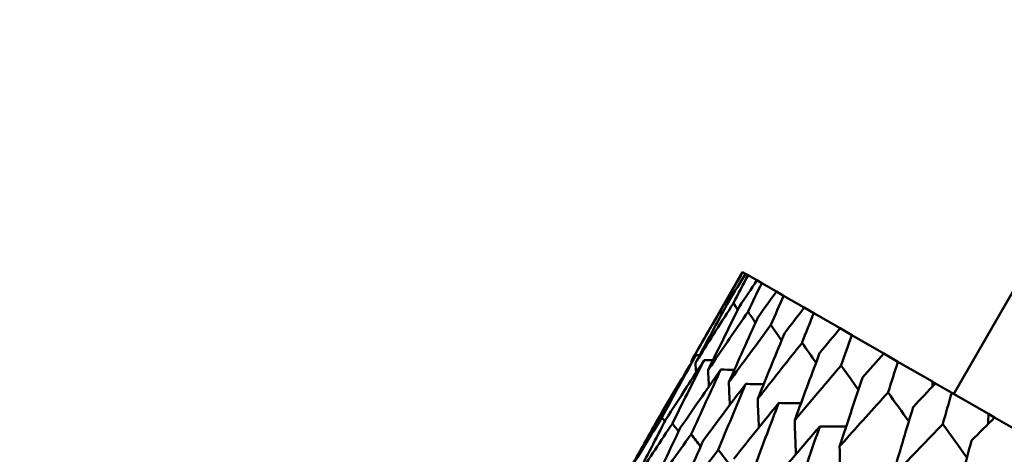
# Model space of a CAD drawing. Header units: millimetres. Extents: x 188 to 1913, y 148 to 2839.
# Tile 7 of 211: x 586.27 to 594.35, y 238.83 to 242.39. Entities that reach past the tile are written whole.
import ezdxf

# ---------------------------------------------------------------- set-up
doc = ezdxf.new("R2010")
doc.units = ezdxf.units.MM
doc.header["$LTSCALE"] = 10
doc.layers.add('Widoczne (ISO)', color=7, linetype='Continuous', lineweight=50)

msp = doc.modelspace()

# ---------------------------------------------------------------- linework, layer by layer
at = {"layer": 'Widoczne (ISO)'}
for p, q in [((592.2013, 240.3221), (591.7812, 239.5944)), ((592.202, 240.3217), (592.2013, 240.3221)), ((592.202, 240.3217), (592.2264, 240.3076)), ((592.246, 240.2963), (592.2264, 240.3076)), ((592.246, 240.2963), (592.319, 240.2541)), ((592.3582, 240.2315), (592.319, 240.2541)), ((592.3582, 240.2315), (592.4795, 240.1615)), ((592.5381, 240.1277), (592.4795, 240.1615)), ((592.5381, 240.1277), (592.7073, 240.03)), ((594.4334, 240.1881), (593.9334, 239.3221)), ((592.785, 239.9851), (592.7073, 240.03)), ((592.785, 239.9851), (593.0014, 239.8601)), ((593.098, 239.8044), (593.0014, 239.8601)), ((593.098, 239.8044), (593.3608, 239.6527)), ((593.4758, 239.5863), (593.3608, 239.6527)), ((593.4758, 239.5863), (593.7582, 239.4232)), ((593.7582, 239.4232), (593.7839, 239.4084)), ((593.9169, 239.3316), (593.7839, 239.4084)), ((593.9169, 239.3316), (594.2177, 239.1579)), ((594.2177, 239.1579), (594.2691, 239.1282)), ((594.4196, 239.0414), (594.2691, 239.1282))]:
    msp.add_line(p, q, dxfattribs=at)
for centre in [(644.0056, 290.0498), (591.0056, 198.2511)]:
    msp.add_circle(centre, 50, dxfattribs=at)
for points, knots in [([(592.074, 240.0962), (592.0743, 240.0967), (592.0745, 240.0971), (592.1171, 240.1724), (592.1595, 240.2471), (592.202, 240.3217)], [0.02951568, 0.02951568, 0.02951568, 0.02951568, 0.02969929, 0.02969929, 0.05939589, 0.05939589, 0.05939589, 0.05939589]), ([(592.2264, 240.3076), (592.1812, 240.2346), (592.1361, 240.1614), (592.0909, 240.0877), (592.0906, 240.0873), (592.0903, 240.0868)], [0, 0, 0, 0, 0.02969567, 0.02969567, 0.02988021, 0.02988021, 0.02988021, 0.02988021]), ([(592.1261, 240.0662), (592.1263, 240.0666), (592.1266, 240.0671), (592.1664, 240.1439), (592.2061, 240.2201), (592.246, 240.2963)], [0.02951568, 0.02951568, 0.02951568, 0.02951568, 0.02969929, 0.02969929, 0.05939589, 0.05939589, 0.05939589, 0.05939589]), ([(592.319, 240.2541), (592.2711, 240.1826), (592.2234, 240.111), (592.1755, 240.0389), (592.1752, 240.0384), (592.1749, 240.038)], [0, 0, 0, 0, 0.02969567, 0.02969567, 0.02988021, 0.02988021, 0.02988021, 0.02988021]), ([(592.2463, 239.9968), (592.2465, 239.9972), (592.2467, 239.9977), (592.2839, 240.0761), (592.3209, 240.1539), (592.3582, 240.2315)], [0.02951568, 0.02951568, 0.02951568, 0.02951568, 0.02969929, 0.02969929, 0.05939589, 0.05939589, 0.05939589, 0.05939589]), ([(592.4795, 240.1615), (592.429, 240.0915), (592.3786, 240.0214), (592.328, 239.9508), (592.3277, 239.9503), (592.3274, 239.9499)], [0, 0, 0, 0, 0.02969567, 0.02969567, 0.02988021, 0.02988021, 0.02988021, 0.02988021]), ([(591.7812, 239.5944), (591.7893, 239.6084), (591.7974, 239.6225), (591.8944, 239.7901), (591.9839, 239.9434), (592.074, 240.0962)], [0.0853813, 0.0853813, 0.0853813, 0.0853813, 0.09097809, 0.09097809, 0.15214536, 0.15214536, 0.15214536, 0.15214536]), ([(592.0903, 240.0868), (592.0057, 239.9309), (591.9217, 239.7746), (591.8307, 239.6035), (591.823, 239.5891), (591.8153, 239.5746)], [0.0297954, 0.0297954, 0.0297954, 0.0297954, 0.09092493, 0.09092493, 0.09655955, 0.09655955, 0.09655955, 0.09655955]), ([(591.8153, 239.5746), (591.824, 239.5884), (591.8326, 239.6022), (591.9355, 239.7664), (592.0305, 239.9165), (592.1261, 240.0662)], [0.0853813, 0.0853813, 0.0853813, 0.0853813, 0.09097809, 0.09097809, 0.15214536, 0.15214536, 0.15214536, 0.15214536]), ([(592.1749, 240.038), (592.0957, 239.8789), (592.0172, 239.7195), (591.9321, 239.545), (591.9249, 239.5302), (591.9177, 239.5155)], [0.0297954, 0.0297954, 0.0297954, 0.0297954, 0.09092493, 0.09092493, 0.09655955, 0.09655955, 0.09655955, 0.09655955]), ([(591.9177, 239.5155), (591.9268, 239.529), (591.936, 239.5425), (592.0448, 239.7033), (592.1452, 239.8502), (592.2463, 239.9968)], [0.0853813, 0.0853813, 0.0853813, 0.0853813, 0.09097809, 0.09097809, 0.15214536, 0.15214536, 0.15214536, 0.15214536]), ([(592.6889, 239.7412), (592.6891, 239.7417), (592.6893, 239.7422), (592.7212, 239.8236), (592.753, 239.9044), (592.785, 239.9851)], [0.02951568, 0.02951568, 0.02951568, 0.02951568, 0.02969929, 0.02969929, 0.05939589, 0.05939589, 0.05939589, 0.05939589]), ([(592.5473, 239.823), (592.4789, 239.6577), (592.411, 239.4921), (592.3377, 239.3108), (592.3315, 239.2955), (592.3253, 239.2802)], [0.0297954, 0.0297954, 0.0297954, 0.0297954, 0.09092493, 0.09092493, 0.09655955, 0.09655955, 0.09655955, 0.09655955]), ([(593.0014, 239.8601), (592.9457, 239.7931), (592.8901, 239.7261), (592.8343, 239.6585), (592.834, 239.6581), (592.8336, 239.6576)], [0, 0, 0, 0, 0.02969567, 0.02969567, 0.02988021, 0.02988021, 0.02988021, 0.02988021]), ([(593.0096, 239.556), (593.0098, 239.5565), (593.01, 239.557), (593.0393, 239.6399), (593.0686, 239.7222), (593.098, 239.8044)], [0.02951568, 0.02951568, 0.02951568, 0.02951568, 0.02969929, 0.02969929, 0.05939589, 0.05939589, 0.05939589, 0.05939589]), ([(592.3253, 239.2802), (592.3354, 239.2931), (592.3455, 239.306), (592.4661, 239.4601), (592.5772, 239.6008), (592.6889, 239.7412)], [0.0853813, 0.0853813, 0.0853813, 0.0853813, 0.09097809, 0.09097809, 0.15214536, 0.15214536, 0.15214536, 0.15214536]), ([(591.8186, 239.6394), (591.7727, 239.5632), (591.7271, 239.4869), (591.6279, 239.3204), (591.5745, 239.2302), (591.5212, 239.1398)], [0.03078053, 0.03078053, 0.03078053, 0.03078053, 0.06149921, 0.06149921, 0.09773041, 0.09773041, 0.09773041, 0.09773041]), ([(591.5393, 239.1294), (591.5893, 239.2216), (591.6394, 239.3137), (591.7326, 239.4837), (591.7755, 239.5616), (591.8186, 239.6394)], [0.02528165, 0.02528165, 0.02528165, 0.02528165, 0.06150593, 0.06150593, 0.09223152, 0.09223152, 0.09223152, 0.09223152]), ([(592.8336, 239.6576), (592.7705, 239.4894), (592.7079, 239.3207), (592.6403, 239.1361), (592.6346, 239.1205), (592.6289, 239.1049)], [0.0297954, 0.0297954, 0.0297954, 0.0297954, 0.09092493, 0.09092493, 0.09655955, 0.09655955, 0.09655955, 0.09655955]), ([(593.3608, 239.6527), (593.3025, 239.5871), (593.2444, 239.5215), (593.186, 239.4554), (593.1857, 239.455), (593.1853, 239.4546)], [0, 0, 0, 0, 0.02969567, 0.02969567, 0.02988021, 0.02988021, 0.02988021, 0.02988021]), ([(591.8869, 239.5999), (591.8383, 239.5254), (591.7899, 239.4507), (591.6847, 239.2876), (591.628, 239.1993), (591.5715, 239.1108)], [0.03078053, 0.03078053, 0.03078053, 0.03078053, 0.06149921, 0.06149921, 0.09773041, 0.09773041, 0.09773041, 0.09773041]), ([(591.6257, 239.0795), (591.6724, 239.1736), (591.7193, 239.2676), (591.8064, 239.4411), (591.8466, 239.5206), (591.8869, 239.5999)], [0.02528165, 0.02528165, 0.02528165, 0.02528165, 0.06150593, 0.06150593, 0.09223152, 0.09223152, 0.09223152, 0.09223152]), ([(592.6289, 239.1049), (592.6395, 239.1176), (592.65, 239.1302), (592.7763, 239.2809), (592.8927, 239.4187), (593.0096, 239.556)], [0.0853813, 0.0853813, 0.0853813, 0.0853813, 0.09097809, 0.09097809, 0.15214536, 0.15214536, 0.15214536, 0.15214536]), ([(593.395, 239.3335), (593.3952, 239.3341), (593.3953, 239.3346), (593.4221, 239.4189), (593.4489, 239.5026), (593.4758, 239.5863)], [0.02951568, 0.02951568, 0.02951568, 0.02951568, 0.02969929, 0.02969929, 0.05939589, 0.05939589, 0.05939589, 0.05939589]), ([(592.0232, 239.5212), (591.9719, 239.4482), (591.9207, 239.3751), (591.8096, 239.2155), (591.7497, 239.129), (591.69, 239.0424)], [0.03078053, 0.03078053, 0.03078053, 0.03078053, 0.06149921, 0.06149921, 0.09773041, 0.09773041, 0.09773041, 0.09773041]), ([(592.0016, 238.8625), (592.0749, 239.0405), (592.1489, 239.2181), (592.2248, 239.398), (592.226, 239.4007), (592.2271, 239.4035)], [0.02528154, 0.02528154, 0.02528154, 0.02528154, 0.09120217, 0.09120217, 0.09223068, 0.09223068, 0.09223068, 0.09223068]), ([(593.1853, 239.4546), (593.1273, 239.2833), (593.0699, 239.1117), (593.0079, 238.9238), (593.0027, 238.908), (592.9975, 238.8921)], [0.0297954, 0.0297954, 0.0297954, 0.0297954, 0.09092493, 0.09092493, 0.09655955, 0.09655955, 0.09655955, 0.09655955]), ([(593.7839, 239.4084), (593.7232, 239.3443), (593.6626, 239.2801), (593.6017, 239.2154), (593.6014, 239.215), (593.601, 239.2146)], [0, 0, 0, 0, 0.02969567, 0.02969567, 0.02988021, 0.02988021, 0.02988021, 0.02988021]), ([(592.9975, 238.8921), (593.0085, 238.9045), (593.0196, 238.9169), (593.1515, 239.0644), (593.2729, 239.1991), (593.395, 239.3335)], [0.0853813, 0.0853813, 0.0853813, 0.0853813, 0.09097809, 0.09097809, 0.15214536, 0.15214536, 0.15214536, 0.15214536]), ([(593.8435, 239.0746), (593.8436, 239.0751), (593.8438, 239.0757), (593.8681, 239.1614), (593.8924, 239.2465), (593.9169, 239.3316)], [0.02951568, 0.02951568, 0.02951568, 0.02951568, 0.02969929, 0.02969929, 0.05939589, 0.05939589, 0.05939589, 0.05939589]), ([(592.4977, 239.2473), (592.441, 239.1774), (592.3844, 239.1074), (592.2615, 238.9546), (592.1952, 238.8718), (592.1291, 238.7888)], [0.03078053, 0.03078053, 0.03078053, 0.03078053, 0.06149921, 0.06149921, 0.09773041, 0.09773041, 0.09773041, 0.09773041]), ([(592.2896, 238.6962), (592.3268, 238.7958), (592.3641, 238.8953), (592.4335, 239.079), (592.4656, 239.1632), (592.4977, 239.2473)], [0.02528165, 0.02528165, 0.02528165, 0.02528165, 0.06150593, 0.06150593, 0.09223152, 0.09223152, 0.09223152, 0.09223152]), ([(593.601, 239.2146), (593.548, 239.0404), (593.4957, 238.8659), (593.4391, 238.6749), (593.4344, 238.6588), (593.4296, 238.6426)], [0.0297954, 0.0297954, 0.0297954, 0.0297954, 0.09092493, 0.09092493, 0.09655955, 0.09655955, 0.09655955, 0.09655955]), ([(591.5212, 239.1398), (591.4367, 238.9905), (591.3528, 238.8409), (591.2577, 238.6697), (591.246, 238.6485), (591.2342, 238.6273)], [0.02983351, 0.02983351, 0.02983351, 0.02983351, 0.0889495, 0.0889495, 0.09731113, 0.09731113, 0.09731113, 0.09731113]), ([(591.2342, 238.6273), (591.2467, 238.648), (591.2591, 238.6687), (591.3602, 238.8364), (591.4495, 238.9831), (591.5393, 239.1294)], [0.0806421, 0.0806421, 0.0806421, 0.0806421, 0.08897282, 0.08897282, 0.14811965, 0.14811965, 0.14811965, 0.14811965]), ([(591.5715, 239.1108), (591.4923, 238.9585), (591.4136, 238.8058), (591.3246, 238.6311), (591.3135, 238.6095), (591.3025, 238.5878)], [0.02983351, 0.02983351, 0.02983351, 0.02983351, 0.0889495, 0.0889495, 0.09731113, 0.09731113, 0.09731113, 0.09731113]), ([(591.3025, 238.5878), (591.3157, 238.6081), (591.3289, 238.6284), (591.4361, 238.7926), (591.5306, 238.9363), (591.6257, 239.0795)], [0.0806421, 0.0806421, 0.0806421, 0.0806421, 0.08897282, 0.08897282, 0.14811965, 0.14811965, 0.14811965, 0.14811965]), ([(593.4296, 238.6426), (593.4411, 238.6547), (593.4526, 238.6668), (593.59, 238.8112), (593.7164, 238.9431), (593.8435, 239.0746)], [0.0853813, 0.0853813, 0.0853813, 0.0853813, 0.09097809, 0.09097809, 0.15214536, 0.15214536, 0.15214536, 0.15214536]), ([(594.2691, 239.1282), (594.206, 239.0655), (594.143, 239.0027), (594.0797, 238.9394), (594.0794, 238.939), (594.079, 238.9386)], [0, 0, 0, 0, 0.02969567, 0.02969567, 0.02988021, 0.02988021, 0.02988021, 0.02988021]), ([(592.834, 239.0531), (592.7746, 238.9848), (592.7154, 238.9163), (592.5868, 238.7668), (592.5173, 238.6858), (592.4481, 238.6047)], [0.03078053, 0.03078053, 0.03078053, 0.03078053, 0.06149921, 0.06149921, 0.09773041, 0.09773041, 0.09773041, 0.09773041]), ([(592.643, 238.4922), (592.6771, 238.5936), (592.7113, 238.6949), (592.775, 238.8818), (592.8044, 238.9675), (592.834, 239.0531)], [0.02528165, 0.02528165, 0.02528165, 0.02528165, 0.06150593, 0.06150593, 0.09223152, 0.09223152, 0.09223152, 0.09223152]), ([(594.079, 238.9386), (594.0309, 238.7616), (593.9835, 238.5843), (593.9322, 238.3902), (593.9279, 238.3738), (593.9236, 238.3574)], [0.0297954, 0.0297954, 0.0297954, 0.0297954, 0.09092493, 0.09092493, 0.09655955, 0.09655955, 0.09655955, 0.09655955]), ([(591.6428, 238.3914), (591.6575, 238.4108), (591.6721, 238.4303), (591.7911, 238.5876), (591.8961, 238.7252), (592.0016, 238.8625)], [0.0806421, 0.0806421, 0.0806421, 0.0806421, 0.08897282, 0.08897282, 0.14811965, 0.14811965, 0.14811965, 0.14811965])]:
    msp.add_open_spline(points, degree=3, knots=knots, dxfattribs=at)
for points in [[(592.4341, 239.8883), (592.4686, 239.9682), (592.5033, 240.048), (592.5381, 240.1277)], [(592.074, 240.0962), (592.0779, 240.0902), (592.0817, 240.0841), (592.0856, 240.0781)], [(592.1261, 240.0662), (592.138, 240.0481), (592.1499, 240.03), (592.1619, 240.0119)], [(592.2463, 239.9968), (592.2667, 239.9666), (592.2871, 239.9364), (592.3075, 239.9062)], [(592.7073, 240.03), (592.6538, 239.9611), (592.6005, 239.8921), (592.5473, 239.823)], [(592.3274, 239.9499), (592.2468, 239.7728), (592.167, 239.5952), (592.088, 239.4172)], [(592.088, 239.4172), (592.2026, 239.5747), (592.318, 239.7317), (592.4341, 239.8883)], [(592.5218, 239.7613), (592.4925, 239.8036), (592.4633, 239.8459), (592.4341, 239.8883)], [(592.8036, 239.5775), (592.7654, 239.6321), (592.7272, 239.6866), (592.6889, 239.7412)], [(591.8494, 239.6387), (591.8391, 239.6389), (591.8288, 239.6392), (591.8186, 239.6394)], [(591.782, 239.5786), (591.7818, 239.5839), (591.7815, 239.5891), (591.7812, 239.5944)], [(591.8197, 239.4966), (591.8182, 239.5226), (591.8168, 239.5486), (591.8153, 239.5746)], [(591.9582, 239.5985), (591.9344, 239.599), (591.9106, 239.5995), (591.8869, 239.5999)], [(593.1519, 239.3556), (593.1045, 239.4224), (593.057, 239.4892), (593.0096, 239.556)], [(591.7799, 238.9904), (591.8603, 239.1678), (591.9414, 239.3448), (592.0232, 239.5212)], [(591.925, 239.381), (591.9225, 239.4258), (591.9201, 239.4707), (591.9177, 239.5155)], [(592.1334, 239.5193), (592.0967, 239.52), (592.06, 239.5206), (592.0232, 239.5212)], [(592.2271, 239.4035), (592.1094, 239.2478), (591.9923, 239.0916), (591.8761, 238.9349)], [(592.088, 239.4172), (592.091, 239.3552), (592.094, 239.2931), (592.0971, 239.231)], [(592.2271, 239.4035), (592.2763, 239.4029), (592.3254, 239.4023), (592.3745, 239.4017)], [(593.7582, 239.4232), (593.7581, 239.4091), (593.7581, 239.3951), (593.758, 239.381)], [(593.5651, 239.096), (593.5084, 239.1752), (593.4517, 239.2544), (593.395, 239.3335)], [(592.3253, 239.2802), (592.3286, 239.2023), (592.332, 239.1243), (592.3354, 239.0464)], [(592.4977, 239.2473), (592.5587, 239.247), (592.6197, 239.2466), (592.6807, 239.2463)], [(594.2177, 239.1579), (594.2172, 239.1305), (594.2166, 239.103), (594.2162, 239.0756)], [(591.5393, 239.1294), (591.5475, 239.1183), (591.5557, 239.1072), (591.5639, 239.0962)], [(591.6257, 239.0795), (591.6425, 239.0574), (591.6592, 239.0353), (591.676, 239.0131)], [(592.6289, 239.1049), (592.632, 239.0123), (592.6353, 238.9197), (592.6386, 238.8271)], [(594.0414, 238.7998), (593.9754, 238.8914), (593.9095, 238.983), (593.8435, 239.0746)], [(591.69, 239.0424), (591.6055, 238.8651), (591.5218, 238.6873), (591.4389, 238.5091)], [(591.4389, 238.5091), (591.5518, 238.67), (591.6655, 238.8305), (591.7799, 238.9904)], [(591.8569, 238.8909), (591.8313, 238.9241), (591.8056, 238.9573), (591.7799, 238.9904)], [(592.834, 239.0531), (592.9063, 239.0534), (592.9786, 239.0537), (593.051, 239.0539)], [(591.8761, 238.9349), (591.7975, 238.7542), (591.7198, 238.573), (591.6428, 238.3914)], [(592.1058, 238.7297), (592.0711, 238.774), (592.0363, 238.8182), (592.0016, 238.8625)], [(592.9975, 238.8921), (593, 238.7858), (593.0027, 238.6795), (593.0055, 238.5732)]]:
    msp.add_open_spline(points, degree=3, dxfattribs=at)

doc.saveas('drawing.dxf')
